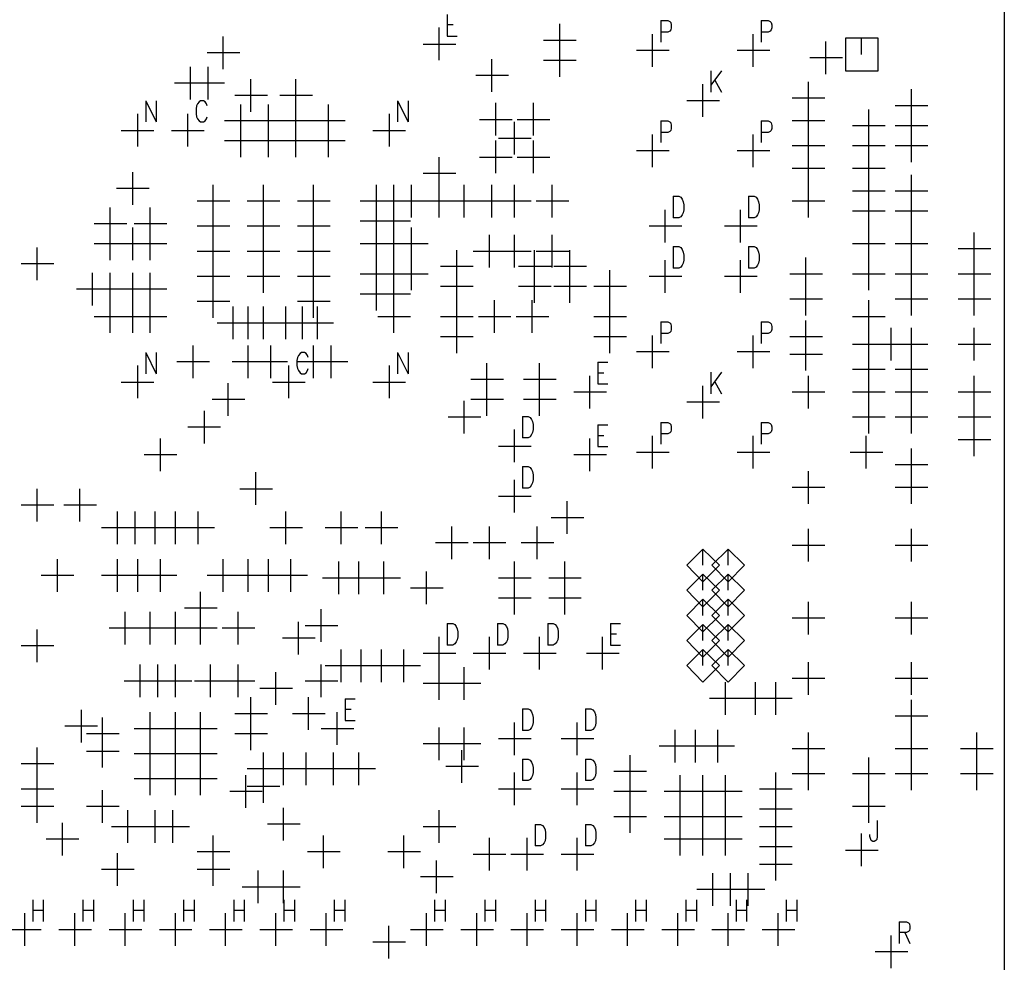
# Model space of a CAD drawing. Extents: x 11.9 to 28.1, y 10.8 to 21.2.
# Tile 8 of 26: x 19.6 to 21.6, y 16.8 to 18.7. Entities that reach past the tile are written whole.
import ezdxf

# ---------------------------------------------------------------- set-up
doc = ezdxf.new("R2010")
doc.units = 0
doc.header["$MEASUREMENT"] = 0
doc.layers.add('LAYNR1', color=2, linetype='Continuous')

msp = doc.modelspace()

# ---------------------------------------------------------------- linework, layer by layer
at = {"layer": 'LAYNR1'}
for points in [[(21.58, 15.993), (16.955, 15.993), (16.955, 19.643), (21.58, 19.643), (21.58, 15.993)], [(21.264, 18.552), (21.329, 18.552), (21.329, 18.617), (21.264, 18.617), (21.264, 18.552)], [(20.98, 17.535), (21.013, 17.568), (20.98, 17.6), (20.948, 17.568), (20.98, 17.535)], [(21.03, 17.535), (21.063, 17.568), (21.03, 17.6), (20.998, 17.568), (21.03, 17.535)], [(20.98, 17.485), (21.013, 17.518), (20.98, 17.55), (20.948, 17.518), (20.98, 17.485)], [(21.03, 17.485), (21.063, 17.518), (21.03, 17.55), (20.998, 17.518), (21.03, 17.485)], [(20.98, 17.435), (21.013, 17.468), (20.98, 17.5), (20.948, 17.468), (20.98, 17.435)], [(21.03, 17.435), (21.063, 17.468), (21.03, 17.5), (20.998, 17.468), (21.03, 17.435)], [(20.98, 17.385), (21.013, 17.418), (20.98, 17.45), (20.948, 17.418), (20.98, 17.385)], [(21.03, 17.385), (21.063, 17.418), (21.03, 17.45), (20.998, 17.418), (21.03, 17.385)], [(20.98, 17.335), (21.013, 17.368), (20.98, 17.4), (20.948, 17.368), (20.98, 17.335)], [(21.03, 17.335), (21.063, 17.368), (21.03, 17.4), (20.998, 17.368), (21.03, 17.335)]]:
    msp.add_lwpolyline(points, close=True, dxfattribs=at)
for points in [[(20.471, 18.664), (20.471, 18.621)], [(20.471, 18.644), (20.483, 18.644)], [(20.695, 18.58), (20.695, 18.645)], [(20.896, 18.652), (20.896, 18.609)], [(20.896, 18.652), (20.91, 18.652), (20.914, 18.65), (20.916, 18.648), (20.917, 18.643), (20.917, 18.637), (20.916, 18.633), (20.914, 18.631), (20.91, 18.629), (20.896, 18.629)], [(21.096, 18.652), (21.096, 18.609)], [(21.096, 18.652), (21.11, 18.652), (21.114, 18.65), (21.116, 18.648), (21.117, 18.643), (21.117, 18.637), (21.116, 18.633), (21.114, 18.631), (21.11, 18.629), (21.096, 18.629)], [(20.025, 18.555), (20.025, 18.62)], [(20.455, 18.573), (20.455, 18.638)], [(20.471, 18.621), (20.491, 18.621)], [(20.88, 18.56), (20.88, 18.625)], [(21.08, 18.56), (21.08, 18.625)], [(20.423, 18.605), (20.488, 18.605)], [(20.663, 18.613), (20.728, 18.613)], [(20.695, 18.54), (20.695, 18.605)], [(21.225, 18.545), (21.225, 18.61)], [(21.296, 18.584), (21.296, 18.617)], [(19.993, 18.588), (20.058, 18.588)], [(20.848, 18.593), (20.913, 18.593)], [(21.048, 18.593), (21.113, 18.593)], [(20.56, 18.51), (20.56, 18.575)], [(20.663, 18.573), (20.728, 18.573)], [(21.193, 18.578), (21.258, 18.578)], [(19.96, 18.495), (19.96, 18.56)], [(19.995, 18.495), (19.995, 18.56)], [(20.528, 18.543), (20.593, 18.543)], [(20.996, 18.552), (20.996, 18.509)], [(21.017, 18.552), (20.996, 18.523)], [(19.928, 18.528), (19.993, 18.528)], [(19.963, 18.528), (20.028, 18.528)], [(20.08, 18.47), (20.08, 18.535)], [(20.17, 18.47), (20.17, 18.535)], [(20.98, 18.46), (20.98, 18.525)], [(21.004, 18.533), (21.017, 18.509)], [(21.19, 18.465), (21.19, 18.53)], [(20.048, 18.503), (20.113, 18.503)], [(20.138, 18.503), (20.203, 18.503)], [(21.395, 18.45), (21.395, 18.515)], [(19.871, 18.492), (19.871, 18.45)], [(19.871, 18.492), (19.892, 18.45)], [(19.892, 18.492), (19.892, 18.45)], [(19.993, 18.482), (19.992, 18.486), (19.989, 18.49), (19.986, 18.492), (19.98, 18.492), (19.977, 18.49), (19.974, 18.486), (19.972, 18.482), (19.971, 18.476), (19.971, 18.466), (19.972, 18.46), (19.974, 18.456), (19.977, 18.452), (19.98, 18.45), (19.986, 18.45), (19.989, 18.452), (19.992, 18.456), (19.993, 18.46)], [(20.06, 18.42), (20.06, 18.485)], [(20.115, 18.42), (20.115, 18.485)], [(20.17, 18.42), (20.17, 18.485)], [(20.235, 18.42), (20.235, 18.485)], [(20.372, 18.492), (20.372, 18.45)], [(20.372, 18.492), (20.393, 18.45)], [(20.393, 18.492), (20.393, 18.45)], [(20.568, 18.423), (20.568, 18.488)], [(20.643, 18.423), (20.643, 18.488)], [(20.948, 18.493), (21.013, 18.493)], [(21.158, 18.498), (21.223, 18.498)], [(21.19, 18.42), (21.19, 18.485)], [(21.363, 18.483), (21.428, 18.483)], [(19.855, 18.401), (19.855, 18.466)], [(19.955, 18.401), (19.955, 18.466)], [(20.356, 18.401), (20.356, 18.466)], [(21.31, 18.41), (21.31, 18.475)], [(21.395, 18.41), (21.395, 18.475)], [(20.028, 18.453), (20.093, 18.453)], [(20.06, 18.38), (20.06, 18.445)], [(20.083, 18.453), (20.148, 18.453)], [(20.115, 18.38), (20.115, 18.445)], [(20.138, 18.453), (20.203, 18.453)], [(20.17, 18.38), (20.17, 18.445)], [(20.203, 18.453), (20.268, 18.453)], [(20.235, 18.38), (20.235, 18.445)], [(20.535, 18.455), (20.6, 18.455)], [(20.605, 18.385), (20.605, 18.45)], [(20.61, 18.455), (20.675, 18.455)], [(20.896, 18.452), (20.896, 18.409)], [(20.896, 18.452), (20.91, 18.452), (20.914, 18.45), (20.916, 18.448), (20.917, 18.443), (20.917, 18.437), (20.916, 18.433), (20.914, 18.431), (20.91, 18.429), (20.896, 18.429)], [(21.096, 18.452), (21.096, 18.409)], [(21.096, 18.452), (21.11, 18.452), (21.114, 18.45), (21.116, 18.448), (21.117, 18.443), (21.117, 18.437), (21.116, 18.433), (21.114, 18.431), (21.11, 18.429), (21.096, 18.429)], [(21.158, 18.453), (21.223, 18.453)], [(19.822, 18.433), (19.887, 18.433)], [(19.922, 18.433), (19.987, 18.433)], [(20.323, 18.433), (20.388, 18.433)], [(20.88, 18.36), (20.88, 18.425)], [(21.08, 18.36), (21.08, 18.425)], [(21.19, 18.37), (21.19, 18.435)], [(21.278, 18.443), (21.343, 18.443)], [(21.31, 18.37), (21.31, 18.435)], [(21.363, 18.443), (21.428, 18.443)], [(21.395, 18.37), (21.395, 18.435)], [(20.028, 18.413), (20.093, 18.413)], [(20.083, 18.413), (20.148, 18.413)], [(20.138, 18.413), (20.203, 18.413)], [(20.203, 18.413), (20.268, 18.413)], [(20.568, 18.348), (20.568, 18.413)], [(20.573, 18.418), (20.638, 18.418)], [(20.643, 18.348), (20.643, 18.413)], [(20.848, 18.393), (20.913, 18.393)], [(21.048, 18.393), (21.113, 18.393)], [(21.158, 18.403), (21.223, 18.403)], [(21.19, 18.325), (21.19, 18.39)], [(21.278, 18.403), (21.343, 18.403)], [(21.31, 18.325), (21.31, 18.39)], [(21.363, 18.403), (21.428, 18.403)], [(20.455, 18.315), (20.455, 18.38)], [(20.535, 18.38), (20.6, 18.38)], [(20.61, 18.38), (20.675, 18.38)], [(19.845, 18.285), (19.845, 18.35)], [(20.423, 18.348), (20.488, 18.348)], [(21.158, 18.358), (21.223, 18.358)], [(21.278, 18.358), (21.343, 18.358)], [(21.31, 18.28), (21.31, 18.345)], [(21.395, 18.28), (21.395, 18.345)], [(19.813, 18.318), (19.878, 18.318)], [(20.005, 18.26), (20.005, 18.325)], [(20.105, 18.26), (20.105, 18.325)], [(20.205, 18.26), (20.205, 18.325)], [(20.33, 18.26), (20.33, 18.325)], [(20.365, 18.26), (20.365, 18.325)], [(20.4, 18.26), (20.4, 18.325)], [(20.455, 18.26), (20.455, 18.325)], [(20.505, 18.26), (20.505, 18.325)], [(20.56, 18.26), (20.56, 18.325)], [(20.605, 18.26), (20.605, 18.325)], [(20.68, 18.26), (20.68, 18.325)], [(21.19, 18.26), (21.19, 18.325)], [(21.278, 18.313), (21.343, 18.313)], [(21.363, 18.313), (21.428, 18.313)], [(19.973, 18.293), (20.038, 18.293)], [(20.073, 18.293), (20.138, 18.293)], [(20.173, 18.293), (20.238, 18.293)], [(20.298, 18.293), (20.363, 18.293)], [(20.333, 18.293), (20.398, 18.293)], [(20.368, 18.293), (20.433, 18.293)], [(20.423, 18.293), (20.488, 18.293)], [(20.473, 18.293), (20.538, 18.293)], [(20.528, 18.293), (20.593, 18.293)], [(20.573, 18.293), (20.638, 18.293)], [(20.648, 18.293), (20.713, 18.293)], [(20.921, 18.302), (20.921, 18.259)], [(20.921, 18.302), (20.932, 18.302), (20.936, 18.3), (20.939, 18.296), (20.941, 18.291), (20.942, 18.285), (20.942, 18.275), (20.941, 18.269), (20.939, 18.265), (20.936, 18.261), (20.932, 18.259), (20.921, 18.259)], [(21.071, 18.302), (21.071, 18.259)], [(21.071, 18.302), (21.082, 18.302), (21.086, 18.3), (21.089, 18.296), (21.091, 18.291), (21.092, 18.285), (21.092, 18.275), (21.091, 18.269), (21.089, 18.265), (21.086, 18.261), (21.082, 18.259), (21.071, 18.259)], [(21.158, 18.293), (21.223, 18.293)], [(21.31, 18.24), (21.31, 18.305)], [(21.395, 18.24), (21.395, 18.305)], [(19.8, 18.215), (19.8, 18.28)], [(19.88, 18.215), (19.88, 18.28)], [(20.005, 18.21), (20.005, 18.275)], [(20.105, 18.21), (20.105, 18.275)], [(20.205, 18.21), (20.205, 18.275)], [(20.33, 18.22), (20.33, 18.285)], [(20.365, 18.22), (20.365, 18.285)], [(20.905, 18.21), (20.905, 18.275)], [(21.055, 18.21), (21.055, 18.275)], [(21.278, 18.273), (21.343, 18.273)], [(21.363, 18.273), (21.428, 18.273)], [(19.768, 18.248), (19.833, 18.248)], [(19.848, 18.248), (19.913, 18.248)], [(20.298, 18.253), (20.363, 18.253)], [(20.333, 18.253), (20.398, 18.253)], [(19.8, 18.175), (19.8, 18.24)], [(19.845, 18.175), (19.845, 18.24)], [(19.88, 18.175), (19.88, 18.24)], [(19.973, 18.243), (20.038, 18.243)], [(20.073, 18.243), (20.138, 18.243)], [(20.173, 18.243), (20.238, 18.243)], [(20.33, 18.175), (20.33, 18.24)], [(20.365, 18.175), (20.365, 18.24)], [(20.4, 18.175), (20.4, 18.24)], [(20.873, 18.243), (20.938, 18.243)], [(21.023, 18.243), (21.088, 18.243)], [(21.31, 18.175), (21.31, 18.24)], [(21.395, 18.175), (21.395, 18.24)], [(21.52, 18.165), (21.52, 18.23)], [(20.005, 18.16), (20.005, 18.225)], [(20.105, 18.16), (20.105, 18.225)], [(20.205, 18.16), (20.205, 18.225)], [(20.555, 18.16), (20.555, 18.225)], [(20.605, 18.16), (20.605, 18.225)], [(20.68, 18.16), (20.68, 18.225)], [(19.655, 18.135), (19.655, 18.2)], [(19.768, 18.208), (19.833, 18.208)], [(19.813, 18.208), (19.878, 18.208)], [(19.848, 18.208), (19.913, 18.208)], [(19.973, 18.193), (20.038, 18.193)], [(20.073, 18.193), (20.138, 18.193)], [(20.173, 18.193), (20.238, 18.193)], [(20.298, 18.208), (20.363, 18.208)], [(20.333, 18.208), (20.398, 18.208)], [(20.368, 18.208), (20.433, 18.208)], [(20.49, 18.13), (20.49, 18.195)], [(20.523, 18.193), (20.588, 18.193)], [(20.573, 18.193), (20.638, 18.193)], [(20.645, 18.13), (20.645, 18.195)], [(20.648, 18.193), (20.713, 18.193)], [(20.715, 18.13), (20.715, 18.195)], [(20.921, 18.202), (20.921, 18.159)], [(20.921, 18.202), (20.932, 18.202), (20.936, 18.2), (20.939, 18.196), (20.941, 18.191), (20.942, 18.185), (20.942, 18.175), (20.941, 18.169), (20.939, 18.165), (20.936, 18.161), (20.932, 18.159), (20.921, 18.159)], [(21.071, 18.202), (21.071, 18.159)], [(21.071, 18.202), (21.082, 18.202), (21.086, 18.2), (21.089, 18.196), (21.091, 18.191), (21.092, 18.185), (21.092, 18.175), (21.091, 18.169), (21.089, 18.165), (21.086, 18.161), (21.082, 18.159), (21.071, 18.159)], [(21.278, 18.208), (21.343, 18.208)], [(21.363, 18.208), (21.428, 18.208)], [(21.488, 18.198), (21.553, 18.198)], [(20.005, 18.11), (20.005, 18.175)], [(20.105, 18.11), (20.105, 18.175)], [(20.205, 18.11), (20.205, 18.175)], [(20.33, 18.115), (20.33, 18.18)], [(20.365, 18.115), (20.365, 18.18)], [(20.4, 18.115), (20.4, 18.18)], [(20.905, 18.11), (20.905, 18.175)], [(21.055, 18.11), (21.055, 18.175)], [(21.185, 18.115), (21.185, 18.18)], [(21.31, 18.115), (21.31, 18.18)], [(21.395, 18.115), (21.395, 18.18)], [(21.52, 18.115), (21.52, 18.18)], [(19.623, 18.168), (19.688, 18.168)], [(19.765, 18.085), (19.765, 18.15)], [(19.8, 18.085), (19.8, 18.15)], [(19.845, 18.085), (19.845, 18.15)], [(19.88, 18.085), (19.88, 18.15)], [(20.458, 18.163), (20.523, 18.163)], [(20.49, 18.09), (20.49, 18.155)], [(20.613, 18.163), (20.678, 18.163)], [(20.645, 18.09), (20.645, 18.155)], [(20.683, 18.163), (20.748, 18.163)], [(20.715, 18.09), (20.715, 18.155)], [(20.795, 18.09), (20.795, 18.155)], [(19.973, 18.143), (20.038, 18.143)], [(20.073, 18.143), (20.138, 18.143)], [(20.173, 18.143), (20.238, 18.143)], [(20.298, 18.148), (20.363, 18.148)], [(20.33, 18.075), (20.33, 18.14)], [(20.333, 18.148), (20.398, 18.148)], [(20.365, 18.075), (20.365, 18.14)], [(20.368, 18.148), (20.433, 18.148)], [(20.873, 18.143), (20.938, 18.143)], [(21.023, 18.143), (21.088, 18.143)], [(21.153, 18.148), (21.218, 18.148)], [(21.185, 18.065), (21.185, 18.13)], [(21.278, 18.148), (21.343, 18.148)], [(21.363, 18.148), (21.428, 18.148)], [(21.395, 18.065), (21.395, 18.13)], [(21.488, 18.148), (21.553, 18.148)], [(21.52, 18.065), (21.52, 18.13)], [(19.733, 18.118), (19.798, 18.118)], [(19.768, 18.118), (19.833, 18.118)], [(19.813, 18.118), (19.878, 18.118)], [(19.848, 18.118), (19.913, 18.118)], [(20.005, 18.06), (20.005, 18.125)], [(20.205, 18.06), (20.205, 18.125)], [(20.458, 18.123), (20.523, 18.123)], [(20.613, 18.123), (20.678, 18.123)], [(20.683, 18.123), (20.748, 18.123)], [(20.763, 18.123), (20.828, 18.123)], [(19.8, 18.03), (19.8, 18.095)], [(19.845, 18.03), (19.845, 18.095)], [(19.88, 18.03), (19.88, 18.095)], [(19.973, 18.093), (20.038, 18.093)], [(20.173, 18.093), (20.238, 18.093)], [(20.298, 18.108), (20.363, 18.108)], [(20.333, 18.108), (20.398, 18.108)], [(20.365, 18.03), (20.365, 18.095)], [(20.49, 18.03), (20.49, 18.095)], [(20.565, 18.03), (20.565, 18.095)], [(20.64, 18.03), (20.64, 18.095)], [(20.795, 18.03), (20.795, 18.095)], [(21.153, 18.098), (21.218, 18.098)], [(21.31, 18.03), (21.31, 18.095)], [(21.363, 18.098), (21.428, 18.098)], [(21.488, 18.098), (21.553, 18.098)], [(20.045, 18.018), (20.045, 18.083)], [(20.075, 18.018), (20.075, 18.083)], [(20.105, 18.018), (20.105, 18.083)], [(20.15, 18.018), (20.15, 18.083)], [(20.183, 18.018), (20.183, 18.083)], [(20.213, 18.018), (20.213, 18.083)], [(19.768, 18.063), (19.833, 18.063)], [(19.813, 18.063), (19.878, 18.063)], [(19.848, 18.063), (19.913, 18.063)], [(20.333, 18.063), (20.398, 18.063)], [(20.458, 18.063), (20.523, 18.063)], [(20.49, 17.99), (20.49, 18.055)], [(20.533, 18.063), (20.598, 18.063)], [(20.608, 18.063), (20.673, 18.063)], [(20.763, 18.063), (20.828, 18.063)], [(20.795, 17.99), (20.795, 18.055)], [(20.896, 18.052), (20.896, 18.009)], [(20.896, 18.052), (20.91, 18.052), (20.914, 18.05), (20.916, 18.048), (20.917, 18.043), (20.917, 18.037), (20.916, 18.033), (20.914, 18.031), (20.91, 18.029), (20.896, 18.029)], [(21.096, 18.052), (21.096, 18.009)], [(21.096, 18.052), (21.11, 18.052), (21.114, 18.05), (21.116, 18.048), (21.117, 18.043), (21.117, 18.037), (21.116, 18.033), (21.114, 18.031), (21.11, 18.029), (21.096, 18.029)], [(21.185, 17.99), (21.185, 18.055)], [(21.278, 18.063), (21.343, 18.063)], [(20.013, 18.05), (20.078, 18.05)], [(20.043, 18.05), (20.108, 18.05)], [(20.073, 18.05), (20.138, 18.05)], [(20.118, 18.05), (20.183, 18.05)], [(20.15, 18.05), (20.215, 18.05)], [(20.18, 18.05), (20.245, 18.05)], [(21.31, 17.975), (21.31, 18.04)], [(21.355, 17.975), (21.355, 18.04)], [(21.395, 17.975), (21.395, 18.04)], [(21.52, 17.975), (21.52, 18.04)], [(20.458, 18.023), (20.523, 18.023)], [(20.763, 18.023), (20.828, 18.023)], [(20.88, 17.96), (20.88, 18.025)], [(21.08, 17.96), (21.08, 18.025)], [(21.153, 18.023), (21.218, 18.023)], [(21.185, 17.955), (21.185, 18.02)], [(19.965, 17.94), (19.965, 18.005)], [(20.075, 17.94), (20.075, 18.005)], [(20.12, 17.94), (20.12, 18.005)], [(20.205, 17.94), (20.205, 18.005)], [(20.24, 17.94), (20.24, 18.005)], [(20.848, 17.993), (20.913, 17.993)], [(21.048, 17.993), (21.113, 17.993)], [(21.278, 18.008), (21.343, 18.008)], [(21.323, 18.008), (21.388, 18.008)], [(21.363, 18.008), (21.428, 18.008)], [(21.488, 18.008), (21.553, 18.008)], [(19.871, 17.991), (19.871, 17.949)], [(19.871, 17.991), (19.892, 17.949)], [(19.892, 17.991), (19.892, 17.949)], [(20.194, 17.981), (20.193, 17.985), (20.19, 17.989), (20.187, 17.991), (20.181, 17.991), (20.178, 17.989), (20.175, 17.985), (20.173, 17.981), (20.172, 17.975), (20.172, 17.965), (20.173, 17.959), (20.175, 17.955)], [(20.372, 17.991), (20.372, 17.949)], [(20.372, 17.991), (20.393, 17.949)], [(20.393, 17.991), (20.393, 17.949)], [(21.153, 17.988), (21.218, 17.988)], [(21.31, 17.925), (21.31, 17.99)], [(21.395, 17.925), (21.395, 17.99)], [(19.855, 17.9), (19.855, 17.965)], [(19.933, 17.973), (19.998, 17.973)], [(20.043, 17.973), (20.108, 17.973)], [(20.088, 17.973), (20.153, 17.973)], [(20.156, 17.9), (20.156, 17.965)], [(20.173, 17.973), (20.238, 17.973)], [(20.175, 17.955), (20.178, 17.951), (20.181, 17.949), (20.187, 17.949), (20.19, 17.951), (20.193, 17.955)], [(20.193, 17.955), (20.194, 17.959)], [(20.208, 17.973), (20.273, 17.973)], [(20.356, 17.9), (20.356, 17.965)], [(20.55, 17.905), (20.55, 17.97)], [(20.655, 17.905), (20.655, 17.97)], [(20.771, 17.972), (20.771, 17.929)], [(20.771, 17.972), (20.791, 17.972)], [(21.278, 17.958), (21.343, 17.958)], [(21.363, 17.958), (21.428, 17.958)], [(20.518, 17.938), (20.583, 17.938)], [(20.623, 17.938), (20.688, 17.938)], [(20.755, 17.88), (20.755, 17.945)], [(20.771, 17.951), (20.783, 17.951)], [(20.996, 17.952), (20.996, 17.909)], [(21.017, 17.952), (20.996, 17.923)], [(21.19, 17.88), (21.19, 17.945)], [(21.31, 17.88), (21.31, 17.945)], [(21.395, 17.88), (21.395, 17.945)], [(21.52, 17.88), (21.52, 17.945)], [(19.822, 17.932), (19.887, 17.932)], [(20.035, 17.865), (20.035, 17.93)], [(20.123, 17.932), (20.188, 17.932)], [(20.323, 17.932), (20.388, 17.932)], [(20.55, 17.865), (20.55, 17.93)], [(20.655, 17.865), (20.655, 17.93)], [(20.771, 17.929), (20.791, 17.929)], [(20.98, 17.86), (20.98, 17.925)], [(21.004, 17.933), (21.017, 17.909)], [(20.003, 17.898), (20.068, 17.898)], [(20.505, 17.83), (20.505, 17.895)], [(20.518, 17.898), (20.583, 17.898)], [(20.623, 17.898), (20.688, 17.898)], [(20.723, 17.913), (20.788, 17.913)], [(21.158, 17.913), (21.223, 17.913)], [(21.278, 17.913), (21.343, 17.913)], [(21.31, 17.83), (21.31, 17.895)], [(21.363, 17.913), (21.428, 17.913)], [(21.395, 17.83), (21.395, 17.895)], [(21.488, 17.913), (21.553, 17.913)], [(21.52, 17.83), (21.52, 17.895)], [(20.948, 17.893), (21.013, 17.893)], [(19.988, 17.81), (19.988, 17.875)], [(20.473, 17.863), (20.538, 17.863)], [(20.621, 17.864), (20.621, 17.821)], [(20.621, 17.864), (20.632, 17.864), (20.636, 17.862), (20.639, 17.858), (20.641, 17.854), (20.642, 17.848), (20.642, 17.838), (20.641, 17.832), (20.639, 17.828), (20.636, 17.823), (20.632, 17.821), (20.621, 17.821)], [(21.278, 17.863), (21.343, 17.863)], [(21.363, 17.863), (21.428, 17.863)], [(21.488, 17.863), (21.553, 17.863)], [(19.955, 17.843), (20.02, 17.843)], [(20.605, 17.773), (20.605, 17.838)], [(20.771, 17.847), (20.771, 17.804)], [(20.771, 17.847), (20.791, 17.847)], [(20.896, 17.852), (20.896, 17.809)], [(20.896, 17.852), (20.91, 17.852), (20.914, 17.85), (20.916, 17.848), (20.917, 17.843), (20.917, 17.837), (20.916, 17.833), (20.914, 17.831), (20.91, 17.829), (20.896, 17.829)], [(21.096, 17.852), (21.096, 17.809)], [(21.096, 17.852), (21.11, 17.852), (21.114, 17.85), (21.116, 17.848), (21.117, 17.843), (21.117, 17.837), (21.116, 17.833), (21.114, 17.831), (21.11, 17.829), (21.096, 17.829)], [(21.52, 17.785), (21.52, 17.85)], [(19.9, 17.755), (19.9, 17.82)], [(20.755, 17.755), (20.755, 17.82)], [(20.771, 17.826), (20.783, 17.826)], [(20.88, 17.76), (20.88, 17.825)], [(21.08, 17.76), (21.08, 17.825)], [(21.305, 17.76), (21.305, 17.825)], [(21.488, 17.818), (21.553, 17.818)], [(20.573, 17.805), (20.638, 17.805)], [(20.771, 17.804), (20.791, 17.804)], [(21.395, 17.735), (21.395, 17.8)], [(19.868, 17.788), (19.933, 17.788)], [(20.723, 17.788), (20.788, 17.788)], [(20.848, 17.793), (20.913, 17.793)], [(21.048, 17.793), (21.113, 17.793)], [(21.273, 17.793), (21.338, 17.793)], [(20.621, 17.764), (20.621, 17.721)], [(20.621, 17.764), (20.632, 17.764), (20.636, 17.762), (20.639, 17.758), (20.641, 17.754), (20.642, 17.748), (20.642, 17.738), (20.641, 17.732), (20.639, 17.728), (20.636, 17.723), (20.632, 17.721), (20.621, 17.721)], [(21.363, 17.768), (21.428, 17.768)], [(20.09, 17.688), (20.09, 17.753)], [(20.605, 17.673), (20.605, 17.738)], [(21.19, 17.69), (21.19, 17.755)], [(21.395, 17.69), (21.395, 17.755)], [(19.655, 17.655), (19.655, 17.72)], [(19.74, 17.655), (19.74, 17.72)], [(20.058, 17.72), (20.123, 17.72)], [(21.158, 17.723), (21.223, 17.723)], [(21.363, 17.723), (21.428, 17.723)], [(20.573, 17.705), (20.638, 17.705)], [(19.623, 17.688), (19.688, 17.688)], [(19.708, 17.688), (19.773, 17.688)], [(20.71, 17.63), (20.71, 17.695)], [(19.815, 17.61), (19.815, 17.675)], [(19.85, 17.61), (19.85, 17.675)], [(19.89, 17.61), (19.89, 17.675)], [(19.93, 17.61), (19.93, 17.675)], [(19.975, 17.61), (19.975, 17.675)], [(20.15, 17.61), (20.15, 17.675)], [(20.26, 17.61), (20.26, 17.675)], [(20.34, 17.61), (20.34, 17.675)], [(20.678, 17.663), (20.743, 17.663)], [(19.783, 17.643), (19.848, 17.643)], [(19.818, 17.643), (19.883, 17.643)], [(19.858, 17.643), (19.923, 17.643)], [(19.898, 17.643), (19.963, 17.643)], [(19.943, 17.643), (20.008, 17.643)], [(20.118, 17.643), (20.183, 17.643)], [(20.228, 17.643), (20.293, 17.643)], [(20.308, 17.643), (20.373, 17.643)], [(20.48, 17.58), (20.48, 17.645)], [(20.555, 17.58), (20.555, 17.645)], [(20.65, 17.58), (20.65, 17.645)], [(21.19, 17.575), (21.19, 17.64)], [(21.395, 17.575), (21.395, 17.64)], [(20.448, 17.613), (20.513, 17.613)], [(20.523, 17.613), (20.588, 17.613)], [(20.618, 17.613), (20.683, 17.613)], [(21.158, 17.608), (21.223, 17.608)], [(21.363, 17.608), (21.428, 17.608)], [(20.98, 17.568), (20.98, 17.6)], [(21.03, 17.568), (21.03, 17.6)], [(19.695, 17.515), (19.695, 17.58)], [(19.815, 17.515), (19.815, 17.58)], [(19.855, 17.515), (19.855, 17.58)], [(19.9, 17.515), (19.9, 17.58)], [(20.025, 17.515), (20.025, 17.58)], [(20.075, 17.515), (20.075, 17.58)], [(20.115, 17.515), (20.115, 17.58)], [(20.16, 17.515), (20.16, 17.58)], [(20.255, 17.51), (20.255, 17.575)], [(20.295, 17.51), (20.295, 17.575)], [(20.345, 17.51), (20.345, 17.575)], [(20.605, 17.51), (20.605, 17.575)], [(20.705, 17.51), (20.705, 17.575)], [(19.663, 17.548), (19.728, 17.548)], [(19.783, 17.548), (19.848, 17.548)], [(19.823, 17.548), (19.888, 17.548)], [(19.868, 17.548), (19.933, 17.548)], [(19.993, 17.548), (20.058, 17.548)], [(20.043, 17.548), (20.108, 17.548)], [(20.083, 17.548), (20.148, 17.548)], [(20.128, 17.548), (20.193, 17.548)], [(20.223, 17.543), (20.288, 17.543)], [(20.263, 17.543), (20.328, 17.543)], [(20.313, 17.543), (20.378, 17.543)], [(20.43, 17.49), (20.43, 17.555)], [(20.573, 17.543), (20.638, 17.543)], [(20.673, 17.543), (20.738, 17.543)], [(20.98, 17.518), (20.98, 17.55)], [(21.03, 17.518), (21.03, 17.55)], [(20.398, 17.523), (20.463, 17.523)], [(20.605, 17.47), (20.605, 17.535)], [(20.705, 17.47), (20.705, 17.535)], [(19.98, 17.45), (19.98, 17.515)], [(20.573, 17.503), (20.638, 17.503)], [(20.673, 17.503), (20.738, 17.503)], [(20.98, 17.468), (20.98, 17.5)], [(21.03, 17.468), (21.03, 17.5)], [(21.19, 17.43), (21.19, 17.495)], [(21.395, 17.43), (21.395, 17.495)], [(19.83, 17.41), (19.83, 17.475)], [(19.88, 17.41), (19.88, 17.475)], [(19.93, 17.41), (19.93, 17.475)], [(19.948, 17.483), (20.013, 17.483)], [(19.98, 17.41), (19.98, 17.475)], [(20.055, 17.41), (20.055, 17.475)], [(20.22, 17.415), (20.22, 17.48)], [(20.175, 17.39), (20.175, 17.455)], [(20.188, 17.448), (20.253, 17.448)], [(20.471, 17.452), (20.471, 17.409)], [(20.471, 17.452), (20.482, 17.452), (20.486, 17.45), (20.489, 17.446), (20.491, 17.441), (20.492, 17.435), (20.492, 17.425), (20.491, 17.419), (20.489, 17.415), (20.486, 17.411), (20.482, 17.409), (20.471, 17.409)], [(20.571, 17.452), (20.571, 17.409)], [(20.571, 17.452), (20.582, 17.452), (20.586, 17.45), (20.589, 17.446), (20.591, 17.441), (20.592, 17.435), (20.592, 17.425), (20.591, 17.419), (20.589, 17.415), (20.586, 17.411), (20.582, 17.409), (20.571, 17.409)], [(20.671, 17.452), (20.671, 17.409)], [(20.671, 17.452), (20.682, 17.452), (20.686, 17.45), (20.689, 17.446), (20.691, 17.441), (20.692, 17.435), (20.692, 17.425), (20.691, 17.419), (20.689, 17.415), (20.686, 17.411), (20.682, 17.409), (20.671, 17.409)], [(20.796, 17.452), (20.796, 17.409)], [(20.796, 17.452), (20.816, 17.452)], [(20.98, 17.418), (20.98, 17.45)], [(21.03, 17.418), (21.03, 17.45)], [(21.158, 17.463), (21.223, 17.463)], [(21.363, 17.463), (21.428, 17.463)], [(19.655, 17.375), (19.655, 17.44)], [(19.798, 17.443), (19.863, 17.443)], [(19.848, 17.443), (19.913, 17.443)], [(19.898, 17.443), (19.963, 17.443)], [(19.948, 17.443), (20.013, 17.443)], [(20.023, 17.443), (20.088, 17.443)], [(20.455, 17.36), (20.455, 17.425)], [(20.555, 17.36), (20.555, 17.425)], [(20.655, 17.36), (20.655, 17.425)], [(20.78, 17.36), (20.78, 17.425)], [(20.796, 17.431), (20.808, 17.431)], [(19.623, 17.408), (19.688, 17.408)], [(20.143, 17.423), (20.208, 17.423)], [(20.796, 17.409), (20.816, 17.409)], [(20.26, 17.335), (20.26, 17.4)], [(20.3, 17.335), (20.3, 17.4)], [(20.34, 17.335), (20.34, 17.4)], [(20.385, 17.335), (20.385, 17.4)], [(20.423, 17.393), (20.488, 17.393)], [(20.523, 17.393), (20.588, 17.393)], [(20.623, 17.393), (20.688, 17.393)], [(20.748, 17.393), (20.813, 17.393)], [(20.98, 17.368), (20.98, 17.4)], [(21.03, 17.368), (21.03, 17.4)], [(19.86, 17.305), (19.86, 17.37)], [(19.895, 17.305), (19.895, 17.37)], [(19.93, 17.305), (19.93, 17.37)], [(20, 17.305), (20, 17.37)], [(20.055, 17.305), (20.055, 17.37)], [(20.22, 17.305), (20.22, 17.37)], [(20.228, 17.368), (20.293, 17.368)], [(20.268, 17.368), (20.333, 17.368)], [(20.308, 17.368), (20.373, 17.368)], [(20.353, 17.368), (20.418, 17.368)], [(21.19, 17.31), (21.19, 17.375)], [(21.395, 17.31), (21.395, 17.375)], [(20.13, 17.29), (20.13, 17.355)], [(20.455, 17.3), (20.455, 17.365)], [(20.505, 17.3), (20.505, 17.365)], [(19.828, 17.338), (19.893, 17.338)], [(19.863, 17.338), (19.928, 17.338)], [(19.898, 17.338), (19.963, 17.338)], [(19.968, 17.338), (20.033, 17.338)], [(20.023, 17.338), (20.088, 17.338)], [(20.188, 17.338), (20.253, 17.338)], [(20.423, 17.333), (20.488, 17.333)], [(20.473, 17.333), (20.538, 17.333)], [(21.025, 17.27), (21.025, 17.335)], [(21.085, 17.27), (21.085, 17.335)], [(21.125, 17.27), (21.125, 17.335)], [(21.158, 17.343), (21.223, 17.343)], [(21.363, 17.343), (21.428, 17.343)], [(20.098, 17.323), (20.163, 17.323)], [(20.08, 17.24), (20.08, 17.305)], [(20.195, 17.24), (20.195, 17.305)], [(20.268, 17.302), (20.268, 17.259)], [(20.268, 17.302), (20.288, 17.302)], [(20.993, 17.303), (21.058, 17.303)], [(21.053, 17.303), (21.118, 17.303)], [(21.093, 17.303), (21.158, 17.303)], [(21.395, 17.235), (21.395, 17.3)], [(19.743, 17.215), (19.743, 17.28)], [(19.88, 17.21), (19.88, 17.275)], [(19.93, 17.21), (19.93, 17.275)], [(19.98, 17.21), (19.98, 17.275)], [(20.048, 17.273), (20.113, 17.273)], [(20.163, 17.273), (20.228, 17.273)], [(20.252, 17.21), (20.252, 17.275)], [(20.268, 17.281), (20.28, 17.281)], [(20.621, 17.282), (20.621, 17.239)], [(20.621, 17.282), (20.632, 17.282), (20.636, 17.28), (20.639, 17.276), (20.641, 17.271), (20.642, 17.265), (20.642, 17.255), (20.641, 17.249), (20.639, 17.245), (20.636, 17.241), (20.632, 17.239), (20.621, 17.239)], [(20.746, 17.282), (20.746, 17.239)], [(20.746, 17.282), (20.757, 17.282), (20.761, 17.28), (20.764, 17.276), (20.766, 17.271), (20.767, 17.265), (20.767, 17.255), (20.766, 17.249), (20.764, 17.245), (20.761, 17.241), (20.757, 17.239), (20.746, 17.239)], [(21.363, 17.268), (21.428, 17.268)], [(19.71, 17.248), (19.775, 17.248)], [(19.785, 17.2), (19.785, 17.265)], [(20.08, 17.2), (20.08, 17.265)], [(20.268, 17.259), (20.288, 17.259)], [(20.605, 17.19), (20.605, 17.255)], [(20.73, 17.19), (20.73, 17.255)], [(19.753, 17.233), (19.818, 17.233)], [(19.785, 17.165), (19.785, 17.23)], [(19.848, 17.243), (19.913, 17.243)], [(19.898, 17.243), (19.963, 17.243)], [(19.948, 17.243), (20.013, 17.243)], [(20.048, 17.233), (20.113, 17.233)], [(20.22, 17.243), (20.285, 17.243)], [(20.455, 17.18), (20.455, 17.245)], [(20.505, 17.18), (20.505, 17.245)], [(20.925, 17.175), (20.925, 17.24)], [(20.965, 17.175), (20.965, 17.24)], [(21.01, 17.175), (21.01, 17.24)], [(21.19, 17.17), (21.19, 17.235)], [(21.395, 17.17), (21.395, 17.235)], [(21.525, 17.17), (21.525, 17.235)], [(19.88, 17.16), (19.88, 17.225)], [(19.93, 17.16), (19.93, 17.225)], [(19.98, 17.16), (19.98, 17.225)], [(20.423, 17.213), (20.488, 17.213)], [(20.473, 17.213), (20.538, 17.213)], [(20.573, 17.223), (20.638, 17.223)], [(20.698, 17.223), (20.763, 17.223)], [(19.655, 17.14), (19.655, 17.205)], [(19.753, 17.198), (19.818, 17.198)], [(19.848, 17.193), (19.913, 17.193)], [(19.898, 17.193), (19.963, 17.193)], [(19.948, 17.193), (20.013, 17.193)], [(20.105, 17.13), (20.105, 17.195)], [(20.145, 17.13), (20.145, 17.195)], [(20.19, 17.13), (20.19, 17.195)], [(20.245, 17.13), (20.245, 17.195)], [(20.295, 17.13), (20.295, 17.195)], [(20.5, 17.135), (20.5, 17.2)], [(20.835, 17.125), (20.835, 17.19)], [(20.893, 17.208), (20.958, 17.208)], [(20.933, 17.208), (20.998, 17.208)], [(20.978, 17.208), (21.043, 17.208)], [(21.158, 17.203), (21.223, 17.203)], [(21.363, 17.203), (21.428, 17.203)], [(21.493, 17.203), (21.558, 17.203)], [(19.623, 17.173), (19.688, 17.173)], [(19.88, 17.11), (19.88, 17.175)], [(19.93, 17.11), (19.93, 17.175)], [(19.98, 17.11), (19.98, 17.175)], [(20.621, 17.182), (20.621, 17.139)], [(20.621, 17.182), (20.632, 17.182), (20.636, 17.18), (20.639, 17.176), (20.641, 17.171), (20.642, 17.165), (20.642, 17.155), (20.641, 17.149), (20.639, 17.145), (20.636, 17.141), (20.632, 17.139), (20.621, 17.139)], [(20.746, 17.182), (20.746, 17.139)], [(20.746, 17.182), (20.757, 17.182), (20.761, 17.18), (20.764, 17.176), (20.766, 17.171), (20.767, 17.165), (20.767, 17.155), (20.766, 17.149), (20.764, 17.145), (20.761, 17.141), (20.757, 17.139), (20.746, 17.139)], [(21.19, 17.12), (21.19, 17.185)], [(21.31, 17.12), (21.31, 17.185)], [(21.395, 17.12), (21.395, 17.185)], [(21.525, 17.12), (21.525, 17.185)], [(19.655, 17.09), (19.655, 17.155)], [(20.07, 17.085), (20.07, 17.15)], [(20.073, 17.163), (20.138, 17.163)], [(20.105, 17.095), (20.105, 17.16)], [(20.113, 17.163), (20.178, 17.163)], [(20.158, 17.163), (20.223, 17.163)], [(20.213, 17.163), (20.278, 17.163)], [(20.263, 17.163), (20.328, 17.163)], [(20.468, 17.168), (20.533, 17.168)], [(20.605, 17.09), (20.605, 17.155)], [(20.73, 17.09), (20.73, 17.155)], [(20.803, 17.158), (20.868, 17.158)], [(20.835, 17.085), (20.835, 17.15)], [(20.935, 17.085), (20.935, 17.15)], [(20.98, 17.085), (20.98, 17.15)], [(21.025, 17.085), (21.025, 17.15)], [(21.125, 17.09), (21.125, 17.155)], [(21.158, 17.153), (21.223, 17.153)], [(21.278, 17.153), (21.343, 17.153)], [(21.363, 17.153), (21.428, 17.153)], [(21.493, 17.153), (21.558, 17.153)], [(19.848, 17.143), (19.913, 17.143)], [(19.898, 17.143), (19.963, 17.143)], [(19.948, 17.143), (20.013, 17.143)], [(19.623, 17.123), (19.688, 17.123)], [(19.655, 17.055), (19.655, 17.12)], [(19.785, 17.055), (19.785, 17.12)], [(20.038, 17.118), (20.103, 17.118)], [(20.073, 17.128), (20.138, 17.128)], [(20.573, 17.123), (20.638, 17.123)], [(20.698, 17.123), (20.763, 17.123)], [(20.803, 17.118), (20.868, 17.118)], [(20.903, 17.118), (20.968, 17.118)], [(20.948, 17.118), (21.013, 17.118)], [(20.993, 17.118), (21.058, 17.118)], [(21.093, 17.123), (21.158, 17.123)], [(21.125, 17.05), (21.125, 17.115)], [(21.31, 17.055), (21.31, 17.12)], [(20.835, 17.035), (20.835, 17.1)], [(20.935, 17.035), (20.935, 17.1)], [(20.98, 17.035), (20.98, 17.1)], [(21.025, 17.035), (21.025, 17.1)], [(19.623, 17.088), (19.688, 17.088)], [(19.753, 17.088), (19.818, 17.088)], [(19.835, 17.015), (19.835, 17.08)], [(19.89, 17.015), (19.89, 17.08)], [(19.925, 17.015), (19.925, 17.08)], [(20.145, 17.02), (20.145, 17.085)], [(20.455, 17.015), (20.455, 17.08)], [(21.093, 17.083), (21.158, 17.083)], [(21.125, 17.015), (21.125, 17.08)], [(21.278, 17.088), (21.343, 17.088)], [(19.705, 16.99), (19.705, 17.055)], [(20.113, 17.053), (20.178, 17.053)], [(20.646, 17.052), (20.646, 17.009)], [(20.646, 17.052), (20.657, 17.052), (20.661, 17.05), (20.664, 17.046), (20.666, 17.041), (20.667, 17.035), (20.667, 17.025), (20.666, 17.019), (20.664, 17.015), (20.661, 17.011), (20.657, 17.009), (20.646, 17.009)], [(20.746, 17.052), (20.746, 17.009)], [(20.746, 17.052), (20.757, 17.052), (20.761, 17.05), (20.764, 17.046), (20.766, 17.041), (20.767, 17.035), (20.767, 17.025), (20.766, 17.019), (20.764, 17.015), (20.761, 17.011), (20.757, 17.009), (20.746, 17.009)], [(20.803, 17.068), (20.868, 17.068)], [(20.903, 17.068), (20.968, 17.068)], [(20.935, 16.99), (20.935, 17.055)], [(20.948, 17.068), (21.013, 17.068)], [(20.98, 16.99), (20.98, 17.055)], [(20.993, 17.068), (21.058, 17.068)], [(21.025, 16.99), (21.025, 17.055)], [(21.327, 17.06), (21.327, 17.028), (21.326, 17.022), (21.324, 17.02), (21.321, 17.018), (21.318, 17.018), (21.315, 17.02), (21.314, 17.022), (21.312, 17.028), (21.312, 17.032)], [(19.803, 17.048), (19.868, 17.048)], [(19.858, 17.048), (19.923, 17.048)], [(19.893, 17.048), (19.958, 17.048)], [(20.423, 17.048), (20.488, 17.048)], [(21.093, 17.048), (21.158, 17.048)], [(21.125, 16.975), (21.125, 17.04)], [(21.296, 16.969), (21.296, 17.034)], [(19.673, 17.023), (19.738, 17.023)], [(20.005, 16.965), (20.005, 17.03)], [(20.225, 16.965), (20.225, 17.03)], [(20.385, 16.965), (20.385, 17.03)], [(20.555, 16.96), (20.555, 17.025)], [(20.63, 16.96), (20.63, 17.025)], [(20.73, 16.96), (20.73, 17.025)], [(20.903, 17.023), (20.968, 17.023)], [(20.948, 17.023), (21.013, 17.023)], [(20.993, 17.023), (21.058, 17.023)], [(19.815, 16.93), (19.815, 16.995)], [(19.973, 16.998), (20.038, 16.998)], [(20.005, 16.93), (20.005, 16.995)], [(20.193, 16.998), (20.258, 16.998)], [(20.353, 16.998), (20.418, 16.998)], [(21.093, 17.008), (21.158, 17.008)], [(21.125, 16.94), (21.125, 17.005)], [(21.264, 17.001), (21.329, 17.001)], [(20.45, 16.915), (20.45, 16.98)], [(20.523, 16.993), (20.588, 16.993)], [(20.598, 16.993), (20.663, 16.993)], [(20.698, 16.993), (20.763, 16.993)], [(19.783, 16.963), (19.848, 16.963)], [(19.973, 16.963), (20.038, 16.963)], [(20.095, 16.895), (20.095, 16.96)], [(20.145, 16.895), (20.145, 16.96)], [(21, 16.89), (21, 16.955)], [(21.035, 16.89), (21.035, 16.955)], [(21.07, 16.89), (21.07, 16.955)], [(21.093, 16.973), (21.158, 16.973)], [(20.418, 16.948), (20.483, 16.948)], [(20.063, 16.928), (20.128, 16.928)], [(20.113, 16.928), (20.178, 16.928)], [(20.968, 16.923), (21.033, 16.923)], [(21.003, 16.923), (21.068, 16.923)], [(21.038, 16.923), (21.103, 16.923)], [(19.646, 16.902), (19.646, 16.859)], [(19.667, 16.902), (19.667, 16.859)], [(19.746, 16.902), (19.746, 16.859)], [(19.767, 16.902), (19.767, 16.859)], [(19.846, 16.902), (19.846, 16.859)], [(19.867, 16.902), (19.867, 16.859)], [(19.946, 16.902), (19.946, 16.859)], [(19.967, 16.902), (19.967, 16.859)], [(20.046, 16.902), (20.046, 16.859)], [(20.067, 16.902), (20.067, 16.859)], [(20.146, 16.902), (20.146, 16.859)], [(20.167, 16.902), (20.167, 16.859)], [(20.246, 16.902), (20.246, 16.859)], [(20.267, 16.902), (20.267, 16.859)], [(20.446, 16.902), (20.446, 16.859)], [(20.467, 16.902), (20.467, 16.859)], [(20.546, 16.902), (20.546, 16.859)], [(20.567, 16.902), (20.567, 16.859)], [(20.646, 16.902), (20.646, 16.859)], [(20.667, 16.902), (20.667, 16.859)], [(20.746, 16.902), (20.746, 16.859)], [(20.767, 16.902), (20.767, 16.859)], [(20.846, 16.902), (20.846, 16.859)], [(20.867, 16.902), (20.867, 16.859)], [(20.946, 16.902), (20.946, 16.859)], [(20.967, 16.902), (20.967, 16.859)], [(21.046, 16.902), (21.046, 16.859)], [(21.067, 16.902), (21.067, 16.859)], [(21.146, 16.902), (21.146, 16.859)], [(21.167, 16.902), (21.167, 16.859)], [(19.646, 16.881), (19.667, 16.881)], [(19.746, 16.881), (19.767, 16.881)], [(19.846, 16.881), (19.867, 16.881)], [(19.946, 16.881), (19.967, 16.881)], [(20.046, 16.881), (20.067, 16.881)], [(20.146, 16.881), (20.167, 16.881)], [(20.246, 16.881), (20.267, 16.881)], [(20.446, 16.881), (20.467, 16.881)], [(20.546, 16.881), (20.567, 16.881)], [(20.646, 16.881), (20.667, 16.881)], [(20.746, 16.881), (20.767, 16.881)], [(20.846, 16.881), (20.867, 16.881)], [(20.946, 16.881), (20.967, 16.881)], [(21.046, 16.881), (21.067, 16.881)], [(21.146, 16.881), (21.167, 16.881)], [(19.63, 16.81), (19.63, 16.875)], [(19.73, 16.81), (19.73, 16.875)], [(19.83, 16.81), (19.83, 16.875)], [(19.93, 16.81), (19.93, 16.875)], [(20.03, 16.81), (20.03, 16.875)], [(20.13, 16.81), (20.13, 16.875)], [(20.23, 16.81), (20.23, 16.875)], [(20.43, 16.81), (20.43, 16.875)], [(20.53, 16.81), (20.53, 16.875)], [(20.63, 16.81), (20.63, 16.875)], [(20.73, 16.81), (20.73, 16.875)], [(20.83, 16.81), (20.83, 16.875)], [(20.93, 16.81), (20.93, 16.875)], [(21.03, 16.81), (21.03, 16.875)], [(21.13, 16.81), (21.13, 16.875)], [(21.371, 16.858), (21.371, 16.815)], [(21.371, 16.858), (21.385, 16.858), (21.389, 16.856), (21.391, 16.854), (21.392, 16.849), (21.392, 16.845), (21.391, 16.841), (21.389, 16.839), (21.385, 16.837), (21.371, 16.837)], [(19.598, 16.843), (19.663, 16.843)], [(19.698, 16.843), (19.763, 16.843)], [(19.798, 16.843), (19.863, 16.843)], [(19.898, 16.843), (19.963, 16.843)], [(19.998, 16.843), (20.063, 16.843)], [(20.098, 16.843), (20.163, 16.843)], [(20.198, 16.843), (20.263, 16.843)], [(20.355, 16.785), (20.355, 16.85)], [(20.398, 16.843), (20.463, 16.843)], [(20.498, 16.843), (20.563, 16.843)], [(20.598, 16.843), (20.663, 16.843)], [(20.698, 16.843), (20.763, 16.843)], [(20.798, 16.843), (20.863, 16.843)], [(20.898, 16.843), (20.963, 16.843)], [(20.998, 16.843), (21.063, 16.843)], [(21.098, 16.843), (21.163, 16.843)], [(21.382, 16.837), (21.392, 16.815)], [(20.323, 16.818), (20.388, 16.818)], [(21.355, 16.766), (21.355, 16.831)], [(21.323, 16.799), (21.388, 16.799)]]:
    msp.add_lwpolyline(points, dxfattribs=at)

doc.saveas('drawing.dxf')
